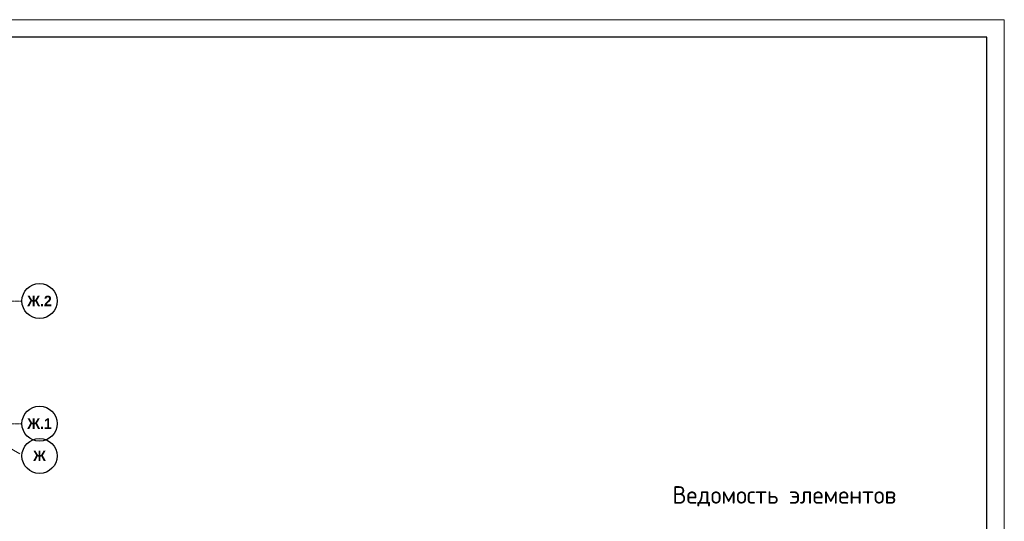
# Model space of a CAD drawing. Header units: millimetres. Extents: x -56135 to 1694203, y -446411 to -23139.
# Tile 170 of 256: x 814836 to 842908, y -112576 to -98264. Entities that reach past the tile are written whole.
import ezdxf

# ---------------------------------------------------------------- set-up
doc = ezdxf.new("R2010")
doc.units = ezdxf.units.MM
doc.linetypes.add('______5', pattern=[1100, 800, -100, 100, -100])
doc.linetypes.add('осевая', pattern=[50.8, 31.75, -6.35, 6.35, -6.35])
for name, color, linetype, lineweight in [('Оси', 40, '______5', 18), ('РАЗМЕРЫ', 1, 'Continuous', 9), ('ТОНКИЕ', 7, 'Continuous', 9)]:
    doc.layers.add(name, color=color, linetype=linetype, lineweight=lineweight)
doc.layers.add('ТОЛСТЫЕ_ОСНОВНЫЕ', color=6, linetype='Continuous')
doc.styles.add('Century Gothic', font='GOTHIC.TTF')
doc.styles.add('GOST-2.304_Type-B', font='GOST_Common.ttf')

# ---------------------------------------------------------------- blocks, each defined once
blk = doc.blocks.new('NSY101')
at = {"color": 0, "linetype": 'ByBlock', "lineweight": -2}
blk.add_circle((0, 0), 50, dxfattribs=at)
blk = doc.blocks.new('оси 2.2-2.3')
at = {"layer": 'Оси', "color": 16, "linetype": 'осевая', "lineweight": 0, "transparency": 33554687}
for p, q in [((468076.3, -106495.4), (524372.9, -106495.4)), ((468076.3, -109995.4), (524372.9, -109995.4))]:
    blk.add_line(p, q, dxfattribs=at)
at = {"layer": 'Оси', "color": 16, "linetype": '______5', "lineweight": 0, "transparency": 33554687}
blk.add_line((524311.9, -110850.8), (523696.4, -110495.4), dxfattribs=at)
at = {"layer": 'Оси', "color": 16, "linetype": 'Continuous', "lineweight": 25, "transparency": 33554687, "xscale": 9.999999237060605, "yscale": 9.999999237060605, "zscale": 9.999999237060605}
for p in [(524872.8, -106485.2), (524872.8, -109985.2), (524872.8, -110905.2)]:
    blk.add_blockref('NSY101', p, dxfattribs=at)
at = {"layer": 'Оси', "color": 16, "linetype": 'Continuous', "lineweight": 25, "transparency": 33554687, "char_height": 300, "attachment_point": 5, "style": 'Century Gothic'}
for s, insert, width in [('\\A1;{\\fCentury Gothic|i0|b1;\\H300.000000;\\W1.000000;\\C16;Ж.2}\\P', (524872.8, -106485.2), 890), ('\\A1;{\\fCentury Gothic|i0|b1;\\H300.000000;\\W1.000000;\\C16;Ж.1}\\P', (524872.8, -109985.2), 890), ('\\A1;{\\fCentury Gothic|i0|b1;\\H300.000000;\\W1.000000;\\C16;Ж}\\P', (524872.8, -110905.2), 540)]:
    blk.add_mtext(s, dxfattribs=dict(at, insert=insert, width=width))
blk = doc.blocks.new('*U43')
at = {"layer": 'ТОЛСТЫЕ_ОСНОВНЫЕ', "color": 6}
blk.add_lwpolyline([(20, 5), (886, 5), (886, 415), (20, 415)], close=True, dxfattribs=at)
at = {"layer": 'ТОНКИЕ'}
blk.add_lwpolyline([(0, 0), (891, 0), (891, 420), (0, 420)], close=True, dxfattribs=at)

msp = doc.modelspace()

# ---------------------------------------------------------------- block references
at = {"xscale": 100, "yscale": 100, "zscale": 100}
msp.add_blockref('*U43', (753807.9, -140263.7), dxfattribs=at)
at = {"layer": 'РАЗМЕРЫ', "color": 1}
msp.add_blockref('оси 2.2-2.3', (290527.8, 196.2), dxfattribs=at)

# ---------------------------------------------------------------- texts
at = {"layer": 'РАЗМЕРЫ', "color": 0, "style": 'GOST-2.304_Type-B'}
msp.add_text('Ведомость элементов', height=500, dxfattribs=at).set_placement((833446.3, -112073.4))

doc.saveas('drawing.dxf')
